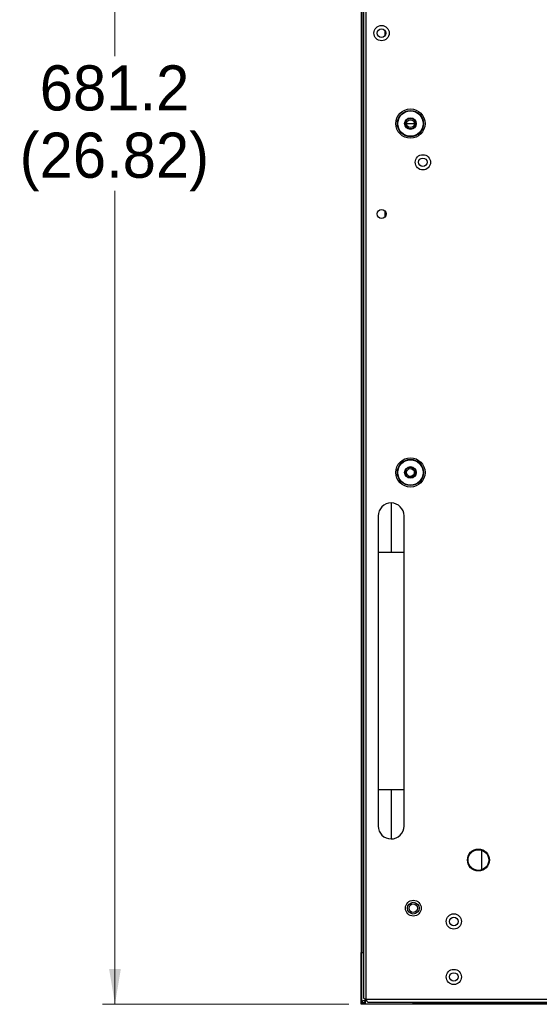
# Paper-space layout 'Sheet2' of a CAD drawing. Header units: millimetres. Extents: x 0 to 1118, y 0 to 864.
# Tile 6 of 232: x 172 to 239, y 270 to 397. Entities that reach past the tile are written whole.
import ezdxf

# ---------------------------------------------------------------- set-up
doc = ezdxf.new("R2010")
doc.units = ezdxf.units.MM
doc.styles.add('SLDTEXTSTYLE0', font='arial.ttf', dxfattribs={"width": 0.948})
doc.dimstyles.new('SLDDIMSTYLE0', dxfattribs={"dimtxt": 5.650301, "dimasz": 4.572, "dimexe": 0, "dimexo": 0.0625, "dimgap": 1.412575, "dimtad": 0, "dimtih": 1, "dimtoh": 1, "dimlfac": 3, "dimrnd": 1e-09, "dimzin": 12, "dimdsep": 46, "dimtxsty": 'SLDTEXTSTYLE0', "dimsah": 1, "dimcen": 0.09, "dimadec": 0, "dimazin": 3, "dimtfac": 1, "dimtofl": 0, "dimtmove": 0, "dimatfit": 3, "dimfxl": 1, "dimfrac": 2, "dimtolj": 1, "dimtzin": 12, "dimarcsym": 0})

# ---------------------------------------------------------------- blocks, each defined once
blk = doc.blocks.new('_D_1')
at = {"color": 7, "linetype": 'Continuous', "lineweight": 0}
for p, q in [((214.3, 497.28), (182.52, 497.28)), ((184.12, 497.28), (184.12, 392.34)), ((184.12, 270.05), (184.12, 374.99)), ((214.3, 270.05), (182.52, 270.05))]:
    blk.add_line(p, q, dxfattribs=at)
for points in [[(184.12, 497.28), (183.36, 492.7), (184.88, 492.7)], [(184.12, 270.05), (184.88, 274.62), (183.36, 274.62)]]:
    blk.add_solid(points, dxfattribs=at)
at = {"color": 7, "linetype": 'Continuous', "lineweight": 0, "char_height": 5.821, "attachment_point": 1, "style": 'SLDTEXTSTYLE0'}
for s, insert in [('681.2', (174.42, 391.17)), ('(26.82)', (171.83, 382.49))]:
    blk.add_mtext(s, dxfattribs=dict(at, insert=insert))

psp = doc.layouts.new('Sheet2')

# ---------------------------------------------------------------- linework, layer by layer
at = {"color": 7, "linetype": 'Continuous', "lineweight": 30}
for p, q in [((216.4983, 270.6763), (216.4983, 496.6496)), ((216.1649, 496.4139), (216.1649, 270.912)), ((215.8999, 276.7427), (215.8999, 490.5826)), ((215.9466, 490.5826), (215.9466, 276.7427)), ((218.9433, 395.0064), (218.9433, 395.6528)), ((221.7249, 383.6529), (222.2249, 383.6529)), ((222.2249, 383.6529), (222.7249, 383.6529)), ((218.9433, 371.6191), (218.9433, 372.3734)), ((219.7316, 334.7163), (219.7316, 328.3829)), ((218.0649, 328.3829), (218.0649, 297.7163)), ((221.3983, 297.7163), (221.3983, 328.3829)), ((219.7316, 297.7163), (219.7316, 291.3829)), ((231.3964, 289.9333), (231.3964, 287.3925)), ((215.8733, 270.4977), (215.8733, 276.7427)), ((215.9266, 276.7427), (215.9266, 270.5151)), ((216.0514, 276.7427), (215.9266, 276.7427)), ((216.0514, 276.7427), (216.1649, 276.7214)), ((215.9266, 270.5151), (216.0847, 270.5427)), ((216.0416, 270.2863), (216.0416, 270.5342)), ((216.0847, 270.5427), (216.5514, 270.5427)), ((216.3669, 270.7277), (216.3669, 270.261)), ((618.9049, 270.6763), (216.4983, 270.6763)), ((215.8733, 270.4977), (215.8999, 270.4977)), ((215.8999, 270.0766), (215.8733, 270.0766)), ((215.9003, 270.0763), (215.9003, 270.0496)), ((215.9899, 270.5262), (215.9899, 270.1663)), ((215.9899, 270.1663), (216.3504, 270.1663)), ((216.0416, 270.2863), (216.3669, 270.2863)), ((216.3219, 270.0763), (216.3219, 270.0496)), ((222.5669, 270.0496), (216.3219, 270.0496)), ((216.3669, 270.261), (216.3393, 270.1029)), ((216.3393, 270.1029), (222.5669, 270.1029)), ((216.734, 270.3429), (618.6692, 270.3429)), ((222.5669, 270.2277), (222.5453, 270.3429)), ((222.5669, 270.1029), (222.5669, 270.2277)), ((387.4916, 270.1229), (222.5669, 270.1229)), ((387.4933, 270.0763), (222.5669, 270.0763))]:
    psp.add_line(p, q, dxfattribs=at)
at = {"color": 8, "linetype": 'Continuous', "lineweight": 30}
for p, q in [((218.0649, 328.3829), (219.7316, 328.3829)), ((219.7316, 328.3829), (221.3983, 328.3829)), ((219.7316, 297.7163), (218.0649, 297.7163)), ((221.3983, 297.7163), (219.7316, 297.7163))]:
    psp.add_line(p, q, dxfattribs=at)
at = {"color": 7, "linetype": 'Continuous', "lineweight": 30, "flags": 128}
psp.add_lwpolyline([(216.216, 270.5427), (216.2857, 270.4637), (216.3669, 270.3923)], dxfattribs=at)
at = {"color": 7, "linetype": 'Continuous', "lineweight": 30}
for centre, radius in [((218.4983, 395.3296), 0.9833), ((218.4983, 395.3296), 0.55), ((222.2249, 383.6529), 1.8878), ((222.2249, 383.6529), 1.6882), ((222.2249, 383.6529), 1.6383), ((222.2249, 383.6529), 0.75), ((222.2249, 383.6529), 0.5), ((223.8316, 378.6629), 0.9833), ((223.8316, 378.6629), 0.55), ((218.4983, 371.9963), 0.5833), ((222.2249, 338.6529), 1.8878), ((222.2249, 338.6529), 1.6882), ((222.2249, 338.6529), 1.6383), ((222.2249, 338.6529), 0.75), ((222.2249, 338.6529), 0.5), ((230.9916, 288.6629), 1.4167), ((230.9916, 288.6629), 1.3333), ((222.5916, 282.4529), 1.0167), ((222.5916, 282.4529), 0.7562), ((222.5916, 282.4529), 0.55), ((227.8166, 280.7429), 0.9833), ((227.8166, 280.7429), 0.55), ((227.8166, 273.5763), 0.9833), ((227.8166, 273.5763), 0.55)]:
    psp.add_circle(centre, radius, dxfattribs=at)
for centre, start, end in [((219.7316, 333.0496), 90, 180.019558), ((219.7316, 333.0496), 0.018976, 90), ((219.7316, 293.0496), 180.018976, 270), ((219.7316, 293.0496), 270, 0.018976)]:
    psp.add_arc(centre, 1.6667, start, end, dxfattribs=at)
for points, knots in [([(221.5583, 383.6529), (221.5683, 383.7402), (221.5883, 383.9147), (221.7425, 384.1366), (221.9628, 384.2849), (222.2249, 384.337), (222.487, 384.2849), (222.7074, 384.1366), (222.8615, 383.9147), (222.8816, 383.7402), (222.8916, 383.6529)], [0, 0, 0, 0, 0.124999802, 0.250001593, 0.374995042, 0.499997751, 0.625000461, 0.750001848, 0.874998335, 1, 1, 1, 1]), ([(222.8916, 383.6529), (222.8816, 383.5657), (222.8615, 383.3912), (222.7074, 383.1692), (222.487, 383.021), (222.2249, 382.9689), (221.9628, 383.021), (221.7425, 383.1693), (221.5883, 383.3912), (221.5683, 383.5657), (221.5583, 383.6529)], [0, 0, 0, 0, 0.12500166, 0.24999815, 0.37499954, 0.50000225, 0.62500495, 0.74999841, 0.8750002, 1, 1, 1, 1]), ([(221.5583, 338.6529), (221.5683, 338.7402), (221.5883, 338.9147), (221.7425, 339.1366), (221.9628, 339.2849), (222.2249, 339.337), (222.487, 339.2849), (222.7074, 339.1366), (222.8615, 338.9147), (222.8816, 338.7402), (222.8916, 338.6529)], [0, 0, 0, 0, 0.12500004, 0.25000111, 0.37499491, 0.49999775, 0.62500059, 0.75000233, 0.8749981, 1, 1, 1, 1]), ([(222.8916, 338.6529), (222.8816, 338.5657), (222.8615, 338.3912), (222.7074, 338.1692), (222.487, 338.021), (222.2249, 337.9689), (221.9628, 338.021), (221.7425, 338.1693), (221.5883, 338.3912), (221.5683, 338.5657), (221.5583, 338.6529)], [0, 0, 0, 0, 0.1250019, 0.24999767, 0.37499941, 0.50000225, 0.62500509, 0.74999889, 0.87499996, 1, 1, 1, 1]), ([(218.0649, 333.0496), (218.0649, 333.0309), (218.0649, 332.9927), (218.0649, 332.6829), (218.0649, 332.193), (218.0649, 331.5383), (218.0649, 330.777), (218.0649, 329.9676), (218.0649, 329.1641), (218.0649, 328.6355), (218.0649, 328.3829)], [0, 0, 0, 0, 0.12967235, 0.26373403, 0.39919154, 0.53285618, 0.66176497, 0.78353805, 0.89656293, 1, 1, 1, 1]), ([(221.3983, 328.3829), (221.3983, 328.5721), (221.3983, 328.9868), (221.3983, 329.6544), (221.3983, 330.4001), (221.3983, 331.1808), (221.3983, 331.9277), (221.3983, 332.5445), (221.3983, 332.9682), (221.3983, 333.0224), (221.3983, 333.0496)], [0, 0, 0, 0, 0.07751895, 0.16993397, 0.27798496, 0.40159918, 0.53940187, 0.68835576, 0.84378945, 1, 1, 1, 1]), ([(218.0649, 297.7163), (218.0649, 297.5271), (218.0649, 297.1124), (218.0649, 296.4448), (218.0649, 295.6991), (218.0649, 294.9184), (218.0649, 294.1715), (218.0649, 293.5547), (218.0649, 293.131), (218.0649, 293.0768), (218.0649, 293.0496)], [0, 0, 0, 0, 0.07751828, 0.1699333, 0.27798493, 0.40159916, 0.53940185, 0.68835575, 0.84378944, 1, 1, 1, 1]), ([(221.3983, 293.0496), (221.3983, 293.0683), (221.3983, 293.1064), (221.3983, 293.4163), (221.3983, 293.9062), (221.3983, 294.5609), (221.3983, 295.3222), (221.3983, 296.1316), (221.3983, 296.9351), (221.3983, 297.4637), (221.3983, 297.7163)], [0, 0, 0, 0, 0.12967238, 0.2637341, 0.39919198, 0.53285665, 0.66176492, 0.78353866, 0.8965629, 1, 1, 1, 1]), ([(215.9266, 276.7427), (215.9196, 276.7427), (215.9056, 276.7427), (215.888, 276.7427), (215.8757, 276.7427), (215.8741, 276.7427), (215.8733, 276.7427)], [0, 0, 0, 0, 0.25016204, 0.49997666, 0.74998148, 1, 1, 1, 1]), ([(215.9266, 275.1696), (215.9231, 275.1696), (215.9161, 275.1696), (215.9073, 275.1696), (215.9011, 275.1696), (215.9003, 275.1696), (215.8999, 275.1696)], [0, 0, 0, 0, 0.25017151, 0.4999985, 0.7500157, 1, 1, 1, 1]), ([(216.1649, 270.912), (216.1699, 270.8923), (216.18, 270.853), (216.257, 270.7941), (216.3672, 270.7352), (216.4546, 270.6959), (216.4983, 270.6763)], [0, 0, 0, 0, 0.24999749, 0.49998369, 0.74998694, 1, 1, 1, 1]), ([(216.4983, 270.6763), (216.5179, 270.6326), (216.5572, 270.5452), (216.6161, 270.435), (216.675, 270.358), (216.7143, 270.3479), (216.734, 270.3429)], [0, 0, 0, 0, 0.24999138, 0.49999565, 0.75000048, 1, 1, 1, 1]), ([(215.8733, 270.4977), (215.874, 270.4993), (215.8756, 270.5025), (215.8877, 270.507), (215.9054, 270.5112), (215.9195, 270.5138), (215.9266, 270.5151)], [0, 0, 0, 0, 0.24738498, 0.49646665, 0.74731591, 1, 1, 1, 1]), ([(215.8733, 270.0766), (215.8733, 270.1204), (215.8733, 270.2081), (215.8733, 270.3287), (215.8733, 270.4317), (215.8733, 270.4757), (215.8733, 270.4977)], [0, 0, 0, 0, 0.25000969, 0.50000582, 0.7500045, 1, 1, 1, 1]), ([(215.9003, 270.0496), (215.8967, 270.05), (215.8896, 270.0508), (215.8807, 270.057), (215.8745, 270.066), (215.8737, 270.0731), (215.8733, 270.0766)], [0, 0, 0, 0, 0.24999917, 0.50004236, 0.7499547, 1, 1, 1, 1]), ([(215.8999, 270.4977), (215.9003, 270.4993), (215.9011, 270.5025), (215.9071, 270.507), (215.9159, 270.5112), (215.923, 270.5138), (215.9266, 270.5151)], [0, 0, 0, 0, 0.25013286, 0.49994783, 0.75001843, 1, 1, 1, 1]), ([(215.8999, 270.0766), (215.8999, 270.1204), (215.8999, 270.2081), (215.8999, 270.3287), (215.8999, 270.4317), (215.8999, 270.4757), (215.8999, 270.4977)], [0, 0, 0, 0, 0.25000969, 0.50000582, 0.7500045, 1, 1, 1, 1]), ([(215.9003, 270.0763), (215.9002, 270.0763), (215.9001, 270.0763), (215.9001, 270.0763), (215.9, 270.0763), (215.9, 270.0764), (215.9, 270.0765), (215.8999, 270.0765), (215.8999, 270.0766)], [0, 0, 0, 0, 0.26686618, 0.38621236, 0.49295884, 0.61378764, 0.73313382, 1, 1, 1, 1]), ([(216.3219, 270.0763), (216.2999, 270.0763), (216.2558, 270.0763), (216.1526, 270.0763), (216.0319, 270.0763), (215.9442, 270.0763), (215.9003, 270.0763)], [0, 0, 0, 0, 0.249997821, 0.500001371, 0.749986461, 1, 1, 1, 1]), ([(216.3219, 270.0496), (216.2999, 270.0496), (216.2558, 270.0496), (216.1526, 270.0496), (216.0319, 270.0496), (215.9442, 270.0496), (215.9003, 270.0496)], [0, 0, 0, 0, 0.249997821, 0.500001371, 0.749986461, 1, 1, 1, 1]), ([(216.3393, 270.1029), (216.338, 270.0958), (216.3354, 270.0817), (216.3312, 270.0641), (216.3267, 270.0519), (216.3235, 270.0504), (216.3219, 270.0496)], [0, 0, 0, 0, 0.25268921, 0.50354355, 0.75260559, 1, 1, 1, 1]), ([(216.3393, 270.1029), (216.338, 270.0994), (216.3354, 270.0923), (216.3312, 270.0835), (216.3267, 270.0774), (216.3235, 270.0766), (216.3219, 270.0763)], [0, 0, 0, 0, 0.24999476, 0.49990968, 0.74976149, 1, 1, 1, 1]), ([(220.9916, 270.0763), (220.9916, 270.0767), (220.9916, 270.0775), (220.9916, 270.0836), (220.9916, 270.0924), (220.9916, 270.0994), (220.9916, 270.1029)], [0, 0, 0, 0, 0.24999322, 0.50001933, 0.75005368, 1, 1, 1, 1]), ([(222.5669, 270.0496), (222.5669, 270.0504), (222.5669, 270.052), (222.5669, 270.0643), (222.5669, 270.082), (222.5669, 270.0959), (222.5669, 270.1029)], [0, 0, 0, 0, 0.25000995, 0.50002951, 0.75005732, 1, 1, 1, 1])]:
    psp.add_open_spline(points, degree=3, knots=knots, dxfattribs=at)

# ---------------------------------------------------------------- dimensions: what is measured, and where the dimension line sits
at = {"color": 7, "linetype": 'Continuous', "lineweight": 0}
dim = psp.add_linear_dim(base=(184.1223, 270.0496), p1=(215.9003, 497.2763), p2=(215.9003, 270.0496), angle=90, text='681.2\\P(26.82)', dimstyle='SLDDIMSTYLE0', dxfattribs=at)
dim.commit()
dim.dimension.update_dxf_attribs({"geometry": '_D_1', "text_midpoint": (184.1223, 383.6629), "dimtype": 160})

doc.saveas('drawing.dxf')
